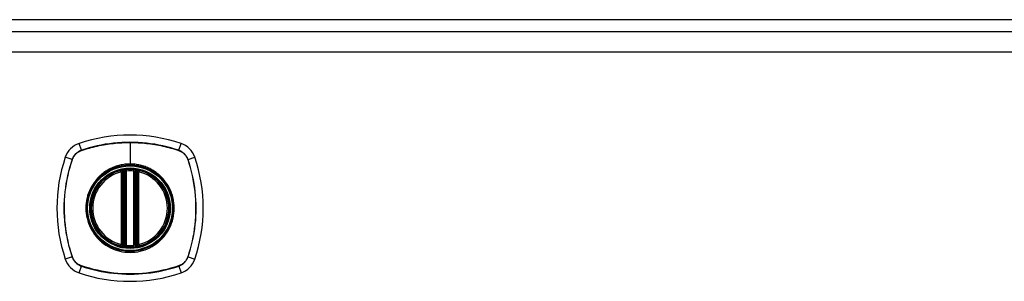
# Model space of a CAD drawing. Header units: inches. Extents: x 11 to 198, y 14 to 125.
# Tile 15 of 24: x 97.04 to 104.98, y 89.03 to 91.14. Entities that reach past the tile are written whole.
import ezdxf

# ---------------------------------------------------------------- set-up
doc = ezdxf.new("R2010")
doc.units = ezdxf.units.IN
doc.header["$MEASUREMENT"] = 0
doc.layers.add('Visible Edges(ANSI)', color=7, linetype='Continuous', lineweight=25)
doc.layers.add('Visible Tangent Edges(ANSI)', color=7, linetype='Continuous', lineweight=25)

msp = doc.modelspace()

# ---------------------------------------------------------------- linework, layer by layer
at = {"layer": 'Visible Edges(ANSI)'}
for p, q in [((112.8289, 91.1386), (83.0269, 91.1386)), ((112.7259, 91.0401), (83.1299, 91.0401)), ((97.8687, 89.3234), (97.8687, 89.9088)), ((97.8885, 89.3193), (97.8885, 89.9129)), ((97.9673, 89.9129), (97.9673, 89.3193)), ((97.9871, 89.9088), (97.9871, 89.3234))]:
    msp.add_line(p, q, dxfattribs=at)
at = {"layer": 'Visible Edges(ANSI)', "flags": 128}
for points in [[(97.8992, 89.9278), (97.8976, 89.9276), (97.896, 89.9275), (97.8945, 89.9273), (97.8929, 89.9271), (97.8914, 89.9269), (97.8899, 89.9268), (97.8884, 89.9266), (97.887, 89.9264), (97.8856, 89.9262), (97.8843, 89.926), (97.8831, 89.9259), (97.8819, 89.9257), (97.8808, 89.9255), (97.8798, 89.9254), (97.8788, 89.9252), (97.878, 89.9251), (97.8772, 89.925), (97.8766, 89.9248), (97.876, 89.9247), (97.8755, 89.9247), (97.8752, 89.9246), (97.8749, 89.9246), (97.8748, 89.9245), (97.8747, 89.9245)], [(97.9811, 89.9245), (97.981, 89.9245), (97.9809, 89.9246), (97.9806, 89.9246), (97.9802, 89.9247), (97.9798, 89.9247), (97.9792, 89.9248), (97.9785, 89.925), (97.9778, 89.9251), (97.9769, 89.9252), (97.976, 89.9254), (97.9749, 89.9255), (97.9738, 89.9257), (97.9727, 89.9259), (97.9714, 89.926), (97.9701, 89.9262), (97.9688, 89.9264), (97.9673, 89.9266), (97.9659, 89.9268), (97.9644, 89.9269), (97.9628, 89.9271), (97.9613, 89.9273), (97.9597, 89.9275), (97.9581, 89.9276), (97.9565, 89.9278)], [(97.8747, 89.3076), (97.8748, 89.3076), (97.8749, 89.3076), (97.8752, 89.3076), (97.8755, 89.3075), (97.876, 89.3074), (97.8766, 89.3073), (97.8772, 89.3072), (97.878, 89.3071), (97.8788, 89.307), (97.8798, 89.3068), (97.8808, 89.3067), (97.8819, 89.3065), (97.8831, 89.3063), (97.8843, 89.3061), (97.8856, 89.306), (97.887, 89.3058), (97.8884, 89.3056), (97.8899, 89.3054), (97.8914, 89.3052), (97.8929, 89.3051), (97.8945, 89.3049), (97.896, 89.3047), (97.8976, 89.3046), (97.8992, 89.3044)], [(97.9565, 89.3044), (97.9581, 89.3046), (97.9597, 89.3047), (97.9613, 89.3049), (97.9628, 89.3051), (97.9644, 89.3052), (97.9659, 89.3054), (97.9673, 89.3056), (97.9688, 89.3058), (97.9701, 89.306), (97.9714, 89.3061), (97.9727, 89.3063), (97.9738, 89.3065), (97.9749, 89.3067), (97.976, 89.3068), (97.9769, 89.307), (97.9778, 89.3071), (97.9785, 89.3072), (97.9792, 89.3073), (97.9798, 89.3074), (97.9802, 89.3075), (97.9806, 89.3076), (97.9809, 89.3076), (97.981, 89.3076), (97.9811, 89.3076)]]:
    msp.add_lwpolyline(points, dxfattribs=at)
at = {"layer": 'Visible Edges(ANSI)'}
for radius in [0.3199, 0.315]:
    msp.add_circle((97.9279, 89.6161), radius, dxfattribs=at)
for centre, radius, start, end in [((97.9279, 88.9271), 1.2795, 71.22784, 108.77216), ((97.5731, 89.9708), 0.1772, 108.77216, 161.22784), ((98.2826, 89.9708), 0.1772, 18.77216, 71.22784), ((98.6169, 89.6161), 1.2795, 161.22784, 198.77216), ((97.2389, 89.6161), 1.2795, 341.22784, 18.77216), ((97.9279, 89.6161), 0.313, 103.63439, 256.36561), ((97.9279, 89.6161), 0.313, 99.78402, 103.63439), ((97.8569, 89.9088), 0.0118, 0, 103.63439), ((97.8767, 89.9129), 0.0118, 0, 99.78402), ((97.9279, 89.6161), 0.313, 84.74991, 95.25009), ((97.9791, 89.9129), 0.0118, 80.21598, 180), ((97.9279, 89.6161), 0.313, 76.36561, 80.21598), ((97.9989, 89.9088), 0.0118, 76.36561, 180), ((97.9279, 89.6161), 0.313, 283.63439, 76.36561), ((97.8569, 89.3234), 0.0118, 256.36561, 0), ((97.9279, 89.6161), 0.313, 256.36561, 260.21598), ((97.8767, 89.3193), 0.0118, 260.21598, 0), ((97.9791, 89.3193), 0.0118, 180, 279.78402), ((97.9279, 89.6161), 0.313, 279.78402, 283.63439), ((97.9989, 89.3234), 0.0118, 180, 283.63439), ((97.9279, 89.6161), 0.313, 264.74991, 275.25009), ((97.5731, 89.2613), 0.1772, 198.77216, 251.22784), ((98.2826, 89.2613), 0.1772, 288.77216, 341.22784), ((97.9279, 90.3051), 1.2795, 251.22784, 288.77216)]:
    msp.add_arc(centre, radius, start, end, dxfattribs=at)
at = {"layer": 'Visible Tangent Edges(ANSI)'}
for p, q in [((83.1299, 90.8791), (112.7259, 90.8791)), ((97.5348, 90.0837), (97.5161, 90.1386)), ((97.9279, 90.1469), (97.9279, 89.973)), ((98.321, 90.0837), (98.3396, 90.1386)), ((97.4603, 90.0092), (97.4054, 90.0278)), ((97.5355, 90.0816), (97.5359, 90.0817)), ((98.3199, 90.0817), (98.3203, 90.0816)), ((98.3955, 90.0092), (98.4504, 90.0278)), ((97.4622, 90.0081), (97.4624, 90.0085)), ((97.9279, 89.9682), (97.9279, 89.973)), ((98.3934, 90.0085), (98.3936, 90.0081)), ((97.8569, 89.9088), (97.8541, 89.9203)), ((97.8569, 89.9088), (97.8687, 89.9088)), ((97.8569, 89.9088), (97.8569, 89.3234)), ((97.8687, 89.9088), (97.8786, 89.9088)), ((97.8747, 89.9245), (97.8757, 89.9186)), ((97.8784, 89.9129), (97.8885, 89.9129)), ((97.8786, 89.3234), (97.8786, 89.9088)), ((97.9003, 89.916), (97.8992, 89.9278)), ((97.9003, 89.3162), (97.9003, 89.916)), ((97.9554, 89.916), (97.9565, 89.9278)), ((97.9554, 89.916), (97.9554, 89.3162)), ((97.9673, 89.9129), (97.9773, 89.9129)), ((97.9772, 89.9088), (97.9871, 89.9088)), ((97.9772, 89.9088), (97.9772, 89.3234)), ((97.98, 89.9186), (97.9811, 89.9245)), ((97.9871, 89.9088), (97.9989, 89.9088)), ((98.0017, 89.9203), (97.9989, 89.9088)), ((97.9989, 89.3234), (97.9989, 89.9088)), ((97.8541, 89.3119), (97.8569, 89.3234)), ((97.8687, 89.3234), (97.8569, 89.3234)), ((97.8786, 89.3234), (97.8687, 89.3234)), ((97.8757, 89.3136), (97.8747, 89.3076)), ((97.8885, 89.3193), (97.8784, 89.3193)), ((97.8992, 89.3044), (97.9003, 89.3162)), ((97.9565, 89.3044), (97.9554, 89.3162)), ((97.9773, 89.3193), (97.9673, 89.3193)), ((97.9871, 89.3234), (97.9772, 89.3234)), ((97.9811, 89.3076), (97.98, 89.3136)), ((97.9989, 89.3234), (97.9871, 89.3234)), ((97.9989, 89.3234), (98.0017, 89.3119)), ((97.4603, 89.223), (97.4054, 89.2043)), ((97.4624, 89.2237), (97.4622, 89.2241)), ((97.5161, 89.0936), (97.5348, 89.1485)), ((97.5359, 89.1504), (97.5355, 89.1506)), ((98.3203, 89.1506), (98.3199, 89.1504)), ((98.321, 89.1485), (98.3396, 89.0936)), ((98.3936, 89.2241), (98.3934, 89.2237)), ((98.3955, 89.223), (98.4504, 89.2043))]:
    msp.add_line(p, q, dxfattribs=at)
at = {"layer": 'Visible Tangent Edges(ANSI)', "flags": 128}
for points in [[(98.321, 90.0837), (98.2893, 90.0939), (98.2573, 90.1033), (98.2251, 90.1118), (98.1925, 90.1194), (98.1598, 90.1262), (98.1268, 90.132), (98.0938, 90.137), (98.0606, 90.1411), (98.0273, 90.1442), (97.994, 90.1465), (97.9607, 90.1478), (97.9274, 90.1482), (97.8942, 90.1478), (97.8609, 90.1464), (97.8276, 90.1441), (97.7944, 90.141), (97.7613, 90.1369), (97.7283, 90.1319), (97.6955, 90.1261), (97.6629, 90.1193), (97.6305, 90.1117), (97.5983, 90.1032), (97.5664, 90.0939), (97.5348, 90.0837)], [(97.5359, 90.0817), (97.5517, 90.087), (97.5675, 90.092), (97.5833, 90.0969), (97.5993, 90.1015), (97.6153, 90.1059), (97.6314, 90.11), (97.6475, 90.114), (97.6637, 90.1177), (97.6799, 90.1212), (97.6963, 90.1245), (97.7126, 90.1276), (97.729, 90.1305), (97.7455, 90.1331), (97.762, 90.1355), (97.7785, 90.1377), (97.795, 90.1396), (97.8116, 90.1413), (97.8282, 90.1428), (97.8448, 90.1441), (97.8614, 90.1451), (97.878, 90.1459), (97.8947, 90.1465), (97.9113, 90.1468), (97.9279, 90.1469)], [(97.9279, 90.1469), (97.9445, 90.1468), (97.961, 90.1465), (97.9776, 90.1459), (97.9942, 90.1451), (98.0108, 90.1441), (98.0274, 90.1428), (98.044, 90.1413), (98.0606, 90.1396), (98.0771, 90.1377), (98.0936, 90.1355), (98.1101, 90.1331), (98.1266, 90.1305), (98.143, 90.1276), (98.1594, 90.1246), (98.1757, 90.1213), (98.192, 90.1177), (98.2082, 90.114), (98.2244, 90.11), (98.2405, 90.1059), (98.2565, 90.1015), (98.2725, 90.0969), (98.2884, 90.092), (98.3041, 90.087), (98.3199, 90.0817)], [(97.5348, 90.0837), (97.5305, 90.0821), (97.5263, 90.0804), (97.5221, 90.0786), (97.518, 90.0766), (97.514, 90.0744), (97.5101, 90.0721), (97.5063, 90.0696), (97.5026, 90.067), (97.499, 90.0643), (97.4955, 90.0614), (97.4921, 90.0583), (97.4888, 90.0552), (97.4856, 90.0519), (97.4826, 90.0485), (97.4797, 90.045), (97.477, 90.0414), (97.4744, 90.0377), (97.4719, 90.0338), (97.4696, 90.0299), (97.4674, 90.0259), (97.4654, 90.0218), (97.4635, 90.0177), (97.4618, 90.0135), (97.4603, 90.0092)], [(97.4624, 90.0085), (97.4639, 90.0127), (97.4656, 90.0168), (97.4675, 90.0209), (97.4695, 90.0249), (97.4716, 90.0288), (97.4739, 90.0326), (97.4763, 90.0363), (97.4789, 90.0399), (97.4816, 90.0435), (97.4845, 90.0469), (97.4874, 90.0502), (97.4905, 90.0535), (97.4937, 90.0565), (97.4971, 90.0595), (97.5005, 90.0623), (97.504, 90.0651), (97.5077, 90.0676), (97.5114, 90.0701), (97.5152, 90.0724), (97.5191, 90.0745), (97.5231, 90.0765), (97.5272, 90.0784), (97.5313, 90.0801), (97.5355, 90.0816)], [(98.3203, 90.0816), (98.3245, 90.0801), (98.3286, 90.0784), (98.3327, 90.0765), (98.3367, 90.0745), (98.3406, 90.0724), (98.3444, 90.0701), (98.3481, 90.0676), (98.3518, 90.0651), (98.3553, 90.0623), (98.3587, 90.0595), (98.362, 90.0565), (98.3653, 90.0535), (98.3683, 90.0502), (98.3713, 90.0469), (98.3741, 90.0435), (98.3769, 90.04), (98.3794, 90.0363), (98.3819, 90.0326), (98.3842, 90.0288), (98.3863, 90.0249), (98.3883, 90.0209), (98.3902, 90.0168), (98.3919, 90.0127), (98.3934, 90.0085)], [(98.3955, 90.0092), (98.3939, 90.0135), (98.3922, 90.0177), (98.3904, 90.0218), (98.3884, 90.0259), (98.3862, 90.0299), (98.3839, 90.0338), (98.3814, 90.0377), (98.3788, 90.0414), (98.3761, 90.045), (98.3732, 90.0485), (98.3701, 90.0519), (98.367, 90.0552), (98.3637, 90.0583), (98.3603, 90.0614), (98.3568, 90.0643), (98.3532, 90.067), (98.3495, 90.0696), (98.3456, 90.0721), (98.3417, 90.0744), (98.3377, 90.0766), (98.3336, 90.0786), (98.3295, 90.0804), (98.3253, 90.0821), (98.321, 90.0837)], [(97.4603, 90.0092), (97.4501, 89.9775), (97.4407, 89.9455), (97.4322, 89.9132), (97.4245, 89.8806), (97.4178, 89.8479), (97.4119, 89.8149), (97.407, 89.7818), (97.4029, 89.7486), (97.3997, 89.7153), (97.3975, 89.682), (97.3962, 89.6486), (97.3957, 89.6154), (97.3962, 89.5821), (97.3976, 89.5488), (97.3999, 89.5156), (97.403, 89.4824), (97.4071, 89.4494), (97.412, 89.4165), (97.4179, 89.3837), (97.4246, 89.3511), (97.4322, 89.3187), (97.4407, 89.2866), (97.4501, 89.2546), (97.4603, 89.223)], [(97.4622, 89.2241), (97.4519, 89.2556), (97.4425, 89.2874), (97.434, 89.3195), (97.4263, 89.3518), (97.4195, 89.3843), (97.4136, 89.4169), (97.4085, 89.4498), (97.4044, 89.4827), (97.4012, 89.5158), (97.3989, 89.549), (97.3975, 89.5822), (97.3971, 89.6154), (97.3975, 89.6486), (97.3988, 89.6818), (97.4011, 89.7151), (97.4043, 89.7483), (97.4084, 89.7814), (97.4134, 89.8144), (97.4194, 89.8473), (97.4262, 89.88), (97.4339, 89.9124), (97.4425, 89.9446), (97.4519, 89.9765), (97.4622, 90.0081)], [(97.9279, 89.9682), (98.0192, 89.9562), (98.1042, 89.9211), (98.1774, 89.865), (98.233, 89.7922), (98.2681, 89.7071), (98.28, 89.6157), (98.2679, 89.5246), (98.2327, 89.4395), (98.1768, 89.3666), (98.1041, 89.311), (98.0189, 89.2759), (97.9277, 89.2639), (97.8364, 89.276), (97.7513, 89.3112), (97.6785, 89.3671), (97.6228, 89.4398), (97.5877, 89.5249), (97.5758, 89.6163), (97.5878, 89.7075), (97.6231, 89.7926), (97.6789, 89.8655), (97.7518, 89.9212), (97.8367, 89.9563), (97.9279, 89.9682)], [(97.9279, 89.973), (97.9176, 89.9728), (97.9074, 89.9724), (97.8971, 89.9716), (97.8868, 89.9706), (97.8766, 89.9692), (97.8664, 89.9676), (97.8563, 89.9657), (97.8462, 89.9634), (97.8362, 89.9609), (97.8263, 89.9582), (97.8166, 89.9551), (97.8069, 89.9517), (97.7973, 89.9481), (97.7878, 89.9442), (97.7784, 89.94), (97.7691, 89.9355), (97.7599, 89.9308), (97.7509, 89.9258), (97.7421, 89.9206), (97.7334, 89.9151), (97.7248, 89.9093), (97.7165, 89.9034), (97.7083, 89.8971), (97.7003, 89.8907)], [(98.1554, 89.8907), (98.1474, 89.8972), (98.1392, 89.9034), (98.1309, 89.9094), (98.1223, 89.9151), (98.1136, 89.9206), (98.1047, 89.9259), (98.0957, 89.9309), (98.0866, 89.9356), (98.0773, 89.94), (98.068, 89.9442), (98.0585, 89.9481), (98.0489, 89.9518), (98.0392, 89.9551), (98.0294, 89.9582), (98.0195, 89.961), (98.0095, 89.9635), (97.9994, 89.9657), (97.9893, 89.9676), (97.9791, 89.9693), (97.9689, 89.9706), (97.9586, 89.9716), (97.9484, 89.9724), (97.9381, 89.9728), (97.9279, 89.973)], [(98.3936, 90.0081), (98.4038, 89.9765), (98.4133, 89.9447), (98.4218, 89.9127), (98.4295, 89.8804), (98.4363, 89.8479), (98.4422, 89.8152), (98.4472, 89.7824), (98.4513, 89.7495), (98.4546, 89.7164), (98.4569, 89.6832), (98.4582, 89.65), (98.4587, 89.6168), (98.4583, 89.5836), (98.4569, 89.5503), (98.4547, 89.5171), (98.4515, 89.4839), (98.4474, 89.4508), (98.4423, 89.4177), (98.4364, 89.3849), (98.4296, 89.3522), (98.4219, 89.3198), (98.4133, 89.2876), (98.4038, 89.2557), (98.3936, 89.2241)], [(98.3955, 89.223), (98.4057, 89.2547), (98.4151, 89.2867), (98.4236, 89.319), (98.4312, 89.3515), (98.438, 89.3843), (98.4439, 89.4173), (98.4488, 89.4504), (98.4529, 89.4836), (98.456, 89.5169), (98.4583, 89.5502), (98.4596, 89.5835), (98.46, 89.6168), (98.4596, 89.6501), (98.4582, 89.6834), (98.4559, 89.7166), (98.4528, 89.7498), (98.4487, 89.7828), (98.4437, 89.8157), (98.4379, 89.8485), (98.4311, 89.8811), (98.4235, 89.9134), (98.415, 89.9456), (98.4057, 89.9775), (98.3955, 90.0092)], [(97.7003, 89.8907), (97.6982, 89.8889), (97.6961, 89.8871), (97.694, 89.8853), (97.6919, 89.8835), (97.6898, 89.8816), (97.6878, 89.8798), (97.6857, 89.8779), (97.6837, 89.876), (97.6817, 89.8741), (97.6797, 89.8721), (97.6777, 89.8702), (97.6757, 89.8682), (97.6738, 89.8663), (97.6718, 89.8643), (97.6699, 89.8623), (97.668, 89.8603), (97.6661, 89.8582), (97.6642, 89.8562), (97.6623, 89.8541), (97.6605, 89.8521), (97.6587, 89.85), (97.6569, 89.8479), (97.6551, 89.8458), (97.6533, 89.8436)], [(97.8757, 89.9186), (97.875, 89.919), (97.8742, 89.9193), (97.8734, 89.9197), (97.8726, 89.92), (97.8718, 89.9202), (97.8709, 89.9205), (97.87, 89.9207), (97.8691, 89.9209), (97.8682, 89.921), (97.8673, 89.9212), (97.8664, 89.9213), (97.8655, 89.9213), (97.8645, 89.9214), (97.8636, 89.9214), (97.8626, 89.9214), (97.8617, 89.9214), (97.8607, 89.9213), (97.8598, 89.9212), (97.8588, 89.9211), (97.8579, 89.921), (97.8569, 89.9208), (97.856, 89.9207), (97.855, 89.9205), (97.8541, 89.9203)], [(97.8784, 89.9129), (97.8784, 89.9132), (97.8783, 89.9134), (97.8783, 89.9137), (97.8782, 89.914), (97.8781, 89.9142), (97.878, 89.9145), (97.8779, 89.9147), (97.8779, 89.915), (97.8778, 89.9152), (97.8777, 89.9155), (97.8775, 89.9157), (97.8774, 89.916), (97.8773, 89.9162), (97.8772, 89.9165), (97.8771, 89.9167), (97.8769, 89.9169), (97.8768, 89.9171), (97.8766, 89.9174), (97.8765, 89.9176), (97.8764, 89.9178), (97.8762, 89.918), (97.876, 89.9182), (97.8759, 89.9184), (97.8757, 89.9186)], [(97.8786, 89.9088), (97.8786, 89.909), (97.8786, 89.9091), (97.8786, 89.9093), (97.8786, 89.9095), (97.8786, 89.9096), (97.8786, 89.9098), (97.8786, 89.91), (97.8786, 89.9102), (97.8786, 89.9103), (97.8786, 89.9105), (97.8786, 89.9107), (97.8786, 89.9108), (97.8786, 89.911), (97.8785, 89.9112), (97.8785, 89.9114), (97.8785, 89.9115), (97.8785, 89.9117), (97.8785, 89.9119), (97.8785, 89.912), (97.8785, 89.9122), (97.8785, 89.9124), (97.8785, 89.9125), (97.8784, 89.9127), (97.8784, 89.9129)], [(97.8885, 89.9129), (97.8885, 89.9129), (97.8886, 89.9129), (97.8887, 89.913), (97.8889, 89.913), (97.8891, 89.9131), (97.8894, 89.9132), (97.8897, 89.9133), (97.8901, 89.9134), (97.8905, 89.9135), (97.891, 89.9137), (97.8915, 89.9138), (97.892, 89.914), (97.8925, 89.9142), (97.8931, 89.9143), (97.8938, 89.9145), (97.8944, 89.9147), (97.8951, 89.9149), (97.8958, 89.915), (97.8965, 89.9152), (97.8973, 89.9154), (97.898, 89.9155), (97.8988, 89.9157), (97.8996, 89.9159), (97.9003, 89.916)], [(97.9554, 89.916), (97.9562, 89.9159), (97.957, 89.9157), (97.9577, 89.9155), (97.9585, 89.9154), (97.9592, 89.9152), (97.9599, 89.915), (97.9606, 89.9149), (97.9613, 89.9147), (97.962, 89.9145), (97.9626, 89.9143), (97.9632, 89.9142), (97.9638, 89.914), (97.9643, 89.9138), (97.9648, 89.9137), (97.9653, 89.9136), (97.9657, 89.9134), (97.966, 89.9133), (97.9664, 89.9132), (97.9666, 89.9131), (97.9669, 89.913), (97.967, 89.913), (97.9672, 89.9129), (97.9672, 89.9129), (97.9673, 89.9129)], [(97.9773, 89.9129), (97.9773, 89.9127), (97.9773, 89.9125), (97.9773, 89.9124), (97.9773, 89.9122), (97.9773, 89.912), (97.9773, 89.9119), (97.9773, 89.9117), (97.9772, 89.9115), (97.9772, 89.9114), (97.9772, 89.9112), (97.9772, 89.911), (97.9772, 89.9108), (97.9772, 89.9107), (97.9772, 89.9105), (97.9772, 89.9103), (97.9772, 89.9102), (97.9772, 89.91), (97.9772, 89.9098), (97.9772, 89.9096), (97.9772, 89.9095), (97.9772, 89.9093), (97.9772, 89.9091), (97.9772, 89.909), (97.9772, 89.9088)], [(97.98, 89.9186), (97.9799, 89.9184), (97.9797, 89.9182), (97.9796, 89.918), (97.9794, 89.9178), (97.9793, 89.9176), (97.9791, 89.9174), (97.979, 89.9171), (97.9789, 89.9169), (97.9787, 89.9167), (97.9786, 89.9165), (97.9785, 89.9162), (97.9783, 89.916), (97.9782, 89.9157), (97.9781, 89.9155), (97.978, 89.9152), (97.9779, 89.915), (97.9778, 89.9147), (97.9777, 89.9145), (97.9777, 89.9142), (97.9776, 89.914), (97.9775, 89.9137), (97.9775, 89.9134), (97.9774, 89.9132), (97.9773, 89.9129)], [(98.0017, 89.9203), (98.0007, 89.9205), (97.9998, 89.9207), (97.9989, 89.9208), (97.9979, 89.921), (97.997, 89.9211), (97.996, 89.9212), (97.995, 89.9213), (97.9941, 89.9214), (97.9931, 89.9214), (97.9922, 89.9214), (97.9913, 89.9214), (97.9903, 89.9213), (97.9894, 89.9213), (97.9885, 89.9212), (97.9875, 89.921), (97.9866, 89.9209), (97.9857, 89.9207), (97.9849, 89.9205), (97.984, 89.9202), (97.9832, 89.92), (97.9823, 89.9197), (97.9815, 89.9193), (97.9808, 89.919), (97.98, 89.9186)], [(98.2025, 89.8436), (98.2007, 89.8458), (98.1989, 89.8479), (98.1971, 89.85), (98.1953, 89.8521), (98.1934, 89.8541), (98.1916, 89.8562), (98.1897, 89.8582), (98.1878, 89.8603), (98.1859, 89.8623), (98.184, 89.8643), (98.182, 89.8663), (98.1801, 89.8682), (98.1781, 89.8702), (98.1761, 89.8721), (98.1741, 89.874), (98.1721, 89.876), (98.1701, 89.8778), (98.168, 89.8797), (98.166, 89.8816), (98.1639, 89.8834), (98.1618, 89.8853), (98.1597, 89.8871), (98.1576, 89.8889), (98.1554, 89.8907)], [(97.6533, 89.8436), (97.6407, 89.8275), (97.629, 89.8106), (97.6182, 89.793), (97.6085, 89.7749), (97.5998, 89.7562), (97.5923, 89.737), (97.5858, 89.7175), (97.5805, 89.6977), (97.5764, 89.6776), (97.5734, 89.6572), (97.5716, 89.6367), (97.571, 89.616), (97.5716, 89.5954), (97.5734, 89.5748), (97.5764, 89.5544), (97.5806, 89.5343), (97.5859, 89.5144), (97.5924, 89.4948), (97.5999, 89.4757), (97.6086, 89.457), (97.6183, 89.4389), (97.629, 89.4214), (97.6407, 89.4046), (97.6533, 89.3885)], [(98.2025, 89.3885), (98.2151, 89.4047), (98.2268, 89.4216), (98.2375, 89.4391), (98.2472, 89.4573), (98.2559, 89.476), (98.2635, 89.4951), (98.2699, 89.5147), (98.2753, 89.5345), (98.2794, 89.5546), (98.2824, 89.5749), (98.2841, 89.5954), (98.2847, 89.616), (98.2842, 89.6367), (98.2824, 89.6573), (98.2794, 89.6776), (98.2752, 89.6978), (98.2699, 89.7177), (98.2635, 89.7372), (98.2559, 89.7564), (98.2473, 89.7751), (98.2375, 89.7932), (98.2268, 89.8107), (98.2151, 89.8275), (98.2025, 89.8436)], [(97.6533, 89.3885), (97.6551, 89.3864), (97.6569, 89.3843), (97.6587, 89.3822), (97.6605, 89.3801), (97.6623, 89.378), (97.6642, 89.376), (97.6661, 89.3739), (97.668, 89.3719), (97.6699, 89.3699), (97.6718, 89.3679), (97.6738, 89.3659), (97.6757, 89.3639), (97.6777, 89.362), (97.6797, 89.36), (97.6817, 89.3581), (97.6837, 89.3562), (97.6857, 89.3543), (97.6878, 89.3524), (97.6898, 89.3505), (97.6919, 89.3487), (97.694, 89.3469), (97.6961, 89.3451), (97.6982, 89.3433), (97.7003, 89.3415)], [(98.1554, 89.3415), (98.1576, 89.3433), (98.1597, 89.3451), (98.1618, 89.3469), (98.1639, 89.3487), (98.166, 89.3505), (98.168, 89.3524), (98.1701, 89.3543), (98.1721, 89.3562), (98.1741, 89.3581), (98.1761, 89.36), (98.1781, 89.362), (98.18, 89.3639), (98.182, 89.3659), (98.1839, 89.3679), (98.1859, 89.3699), (98.1878, 89.3719), (98.1897, 89.3739), (98.1916, 89.376), (98.1934, 89.378), (98.1953, 89.3801), (98.1971, 89.3822), (98.1989, 89.3843), (98.2007, 89.3864), (98.2025, 89.3885)], [(97.7003, 89.3415), (97.7165, 89.3288), (97.7333, 89.3171), (97.7509, 89.3064), (97.7691, 89.2967), (97.7878, 89.288), (97.8069, 89.2804), (97.8265, 89.274), (97.8464, 89.2687), (97.8665, 89.2645), (97.8869, 89.2616), (97.9074, 89.2598), (97.928, 89.2592), (97.9486, 89.2598), (97.9691, 89.2616), (97.9894, 89.2646), (98.0095, 89.2687), (98.0295, 89.2741), (98.0491, 89.2805), (98.0683, 89.2881), (98.087, 89.2968), (98.1051, 89.3065), (98.1225, 89.3172), (98.1393, 89.3289), (98.1554, 89.3415)], [(97.8541, 89.3119), (97.855, 89.3117), (97.856, 89.3115), (97.8569, 89.3113), (97.8579, 89.3112), (97.8588, 89.3111), (97.8598, 89.311), (97.8607, 89.3109), (97.8617, 89.3108), (97.8626, 89.3108), (97.8636, 89.3108), (97.8645, 89.3108), (97.8655, 89.3108), (97.8664, 89.3109), (97.8673, 89.311), (97.8682, 89.3111), (97.8691, 89.3113), (97.87, 89.3115), (97.8709, 89.3117), (97.8718, 89.3119), (97.8726, 89.3122), (97.8734, 89.3125), (97.8742, 89.3128), (97.875, 89.3132), (97.8757, 89.3136)], [(97.8757, 89.3136), (97.8759, 89.3138), (97.876, 89.314), (97.8762, 89.3142), (97.8764, 89.3144), (97.8765, 89.3146), (97.8766, 89.3148), (97.8768, 89.315), (97.8769, 89.3153), (97.8771, 89.3155), (97.8772, 89.3157), (97.8773, 89.316), (97.8774, 89.3162), (97.8775, 89.3164), (97.8777, 89.3167), (97.8778, 89.3169), (97.8779, 89.3172), (97.8779, 89.3174), (97.878, 89.3177), (97.8781, 89.318), (97.8782, 89.3182), (97.8783, 89.3185), (97.8783, 89.3188), (97.8784, 89.319), (97.8784, 89.3193)], [(97.8784, 89.3193), (97.8784, 89.3195), (97.8785, 89.3196), (97.8785, 89.3198), (97.8785, 89.32), (97.8785, 89.3201), (97.8785, 89.3203), (97.8785, 89.3205), (97.8785, 89.3206), (97.8785, 89.3208), (97.8785, 89.321), (97.8786, 89.3212), (97.8786, 89.3213), (97.8786, 89.3215), (97.8786, 89.3217), (97.8786, 89.3218), (97.8786, 89.322), (97.8786, 89.3222), (97.8786, 89.3224), (97.8786, 89.3225), (97.8786, 89.3227), (97.8786, 89.3229), (97.8786, 89.323), (97.8786, 89.3232), (97.8786, 89.3234)], [(97.9003, 89.3162), (97.8996, 89.3163), (97.8988, 89.3165), (97.898, 89.3166), (97.8973, 89.3168), (97.8965, 89.317), (97.8958, 89.3171), (97.8951, 89.3173), (97.8944, 89.3175), (97.8938, 89.3177), (97.8931, 89.3178), (97.8925, 89.318), (97.892, 89.3182), (97.8915, 89.3183), (97.891, 89.3185), (97.8905, 89.3186), (97.8901, 89.3188), (97.8897, 89.3189), (97.8894, 89.319), (97.8891, 89.3191), (97.8889, 89.3191), (97.8887, 89.3192), (97.8886, 89.3192), (97.8885, 89.3193), (97.8885, 89.3193)], [(97.9673, 89.3193), (97.9672, 89.3193), (97.9672, 89.3192), (97.967, 89.3192), (97.9669, 89.3191), (97.9666, 89.3191), (97.9664, 89.319), (97.966, 89.3189), (97.9657, 89.3188), (97.9653, 89.3186), (97.9648, 89.3185), (97.9643, 89.3183), (97.9638, 89.3182), (97.9632, 89.318), (97.9626, 89.3178), (97.962, 89.3177), (97.9613, 89.3175), (97.9606, 89.3173), (97.9599, 89.3171), (97.9592, 89.317), (97.9585, 89.3168), (97.9577, 89.3166), (97.957, 89.3165), (97.9562, 89.3163), (97.9554, 89.3162)], [(97.9772, 89.3234), (97.9772, 89.3232), (97.9772, 89.323), (97.9772, 89.3229), (97.9772, 89.3227), (97.9772, 89.3225), (97.9772, 89.3224), (97.9772, 89.3222), (97.9772, 89.322), (97.9772, 89.3218), (97.9772, 89.3217), (97.9772, 89.3215), (97.9772, 89.3213), (97.9772, 89.3212), (97.9772, 89.321), (97.9772, 89.3208), (97.9772, 89.3206), (97.9773, 89.3205), (97.9773, 89.3203), (97.9773, 89.3201), (97.9773, 89.32), (97.9773, 89.3198), (97.9773, 89.3196), (97.9773, 89.3195), (97.9773, 89.3193)], [(97.9773, 89.3193), (97.9774, 89.319), (97.9775, 89.3187), (97.9775, 89.3185), (97.9776, 89.3182), (97.9777, 89.318), (97.9777, 89.3177), (97.9778, 89.3174), (97.9779, 89.3172), (97.978, 89.3169), (97.9781, 89.3167), (97.9782, 89.3164), (97.9783, 89.3162), (97.9785, 89.316), (97.9786, 89.3157), (97.9787, 89.3155), (97.9789, 89.3153), (97.979, 89.315), (97.9791, 89.3148), (97.9793, 89.3146), (97.9794, 89.3144), (97.9796, 89.3142), (97.9797, 89.314), (97.9799, 89.3138), (97.98, 89.3136)], [(97.98, 89.3136), (97.9808, 89.3132), (97.9815, 89.3128), (97.9823, 89.3125), (97.9832, 89.3122), (97.984, 89.3119), (97.9849, 89.3117), (97.9857, 89.3115), (97.9866, 89.3113), (97.9875, 89.3111), (97.9885, 89.311), (97.9894, 89.3109), (97.9903, 89.3108), (97.9913, 89.3108), (97.9922, 89.3108), (97.9931, 89.3108), (97.9941, 89.3108), (97.995, 89.3109), (97.996, 89.311), (97.997, 89.3111), (97.9979, 89.3112), (97.9989, 89.3113), (97.9998, 89.3115), (98.0007, 89.3117), (98.0017, 89.3119)], [(97.4603, 89.223), (97.4618, 89.2187), (97.4635, 89.2145), (97.4654, 89.2103), (97.4674, 89.2062), (97.4696, 89.2022), (97.4719, 89.1983), (97.4743, 89.1945), (97.477, 89.1908), (97.4797, 89.1872), (97.4826, 89.1837), (97.4856, 89.1803), (97.4888, 89.177), (97.4921, 89.1738), (97.4955, 89.1708), (97.499, 89.1679), (97.5026, 89.1652), (97.5063, 89.1625), (97.5101, 89.1601), (97.5141, 89.1578), (97.5181, 89.1556), (97.5221, 89.1536), (97.5263, 89.1517), (97.5305, 89.15), (97.5348, 89.1485)], [(97.5355, 89.1506), (97.5313, 89.1521), (97.5272, 89.1538), (97.5231, 89.1557), (97.5191, 89.1577), (97.5152, 89.1598), (97.5114, 89.1621), (97.5077, 89.1645), (97.504, 89.1671), (97.5005, 89.1698), (97.4971, 89.1727), (97.4937, 89.1756), (97.4905, 89.1787), (97.4874, 89.1819), (97.4845, 89.1853), (97.4816, 89.1887), (97.4789, 89.1922), (97.4763, 89.1959), (97.4739, 89.1996), (97.4716, 89.2034), (97.4695, 89.2073), (97.4675, 89.2113), (97.4656, 89.2154), (97.4639, 89.2195), (97.4624, 89.2237)], [(97.5348, 89.1485), (97.5665, 89.1383), (97.5985, 89.1289), (97.6308, 89.1204), (97.6633, 89.1127), (97.6961, 89.106), (97.7291, 89.1001), (97.7622, 89.0952), (97.7954, 89.0911), (97.8287, 89.0879), (97.862, 89.0857), (97.8953, 89.0844), (97.9286, 89.0839), (97.9619, 89.0844), (97.9952, 89.0858), (98.0284, 89.0881), (98.0616, 89.0912), (98.0946, 89.0953), (98.1275, 89.1002), (98.1603, 89.1061), (98.1929, 89.1128), (98.2252, 89.1204), (98.2574, 89.1289), (98.2893, 89.1383), (98.321, 89.1485)], [(98.3199, 89.1504), (98.2883, 89.1401), (98.2565, 89.1307), (98.2245, 89.1221), (98.1922, 89.1145), (98.1597, 89.1077), (98.127, 89.1018), (98.0942, 89.0967), (98.0613, 89.0926), (98.0282, 89.0894), (97.995, 89.0871), (97.9618, 89.0857), (97.9286, 89.0853), (97.8954, 89.0857), (97.8622, 89.087), (97.8289, 89.0893), (97.7957, 89.0925), (97.7626, 89.0966), (97.7295, 89.1016), (97.6967, 89.1075), (97.664, 89.1144), (97.6316, 89.1221), (97.5994, 89.1307), (97.5675, 89.1401), (97.5359, 89.1504)], [(98.3934, 89.2237), (98.3919, 89.2195), (98.3902, 89.2154), (98.3883, 89.2113), (98.3863, 89.2073), (98.3842, 89.2034), (98.3819, 89.1996), (98.3794, 89.1959), (98.3769, 89.1922), (98.3741, 89.1887), (98.3713, 89.1853), (98.3683, 89.1819), (98.3653, 89.1787), (98.362, 89.1756), (98.3587, 89.1727), (98.3553, 89.1698), (98.3518, 89.1671), (98.3481, 89.1645), (98.3444, 89.1621), (98.3406, 89.1598), (98.3367, 89.1577), (98.3327, 89.1557), (98.3286, 89.1538), (98.3245, 89.1521), (98.3203, 89.1506)], [(98.321, 89.1485), (98.3253, 89.15), (98.3295, 89.1517), (98.3336, 89.1536), (98.3377, 89.1556), (98.3417, 89.1578), (98.3456, 89.1601), (98.3495, 89.1625), (98.3532, 89.1652), (98.3568, 89.1679), (98.3603, 89.1708), (98.3637, 89.1738), (98.367, 89.177), (98.3701, 89.1803), (98.3732, 89.1837), (98.3761, 89.1872), (98.3788, 89.1908), (98.3814, 89.1945), (98.3839, 89.1983), (98.3862, 89.2023), (98.3884, 89.2063), (98.3904, 89.2103), (98.3922, 89.2145), (98.3939, 89.2187), (98.3955, 89.223)]]:
    msp.add_lwpolyline(points, dxfattribs=at)
at = {"layer": 'Visible Tangent Edges(ANSI)'}
for radius in [0.3464, 0.3422, 0.3254, 0.3242]:
    msp.add_circle((97.9279, 89.6161), radius, dxfattribs=at)
for start, end in [(103.63439, 256.36561), (84.74991, 95.25009), (283.63439, 76.36561), (264.74991, 275.25009)]:
    msp.add_arc((97.9279, 89.6161), 0.3012, start, end, dxfattribs=at)
for centre, major_axis, ratio, start_param, end_param in [((97.5364, 90.079), (0.00312, -0.00933), 0.002893, 4.189559, 4.430205), ((98.3194, 90.079), (-0.00312, -0.00933), 0.002893, 1.85298, 2.093627), ((97.465, 90.0076), (0.00933, -0.00312), 0.002893, 1.85298, 2.093627), ((98.3908, 90.0076), (-0.00933, -0.00312), 0.002893, 4.189559, 4.430205), ((97.8747, 89.9242), (-0.00893, -0.00773), 0.431674, 0, 1.315955), ((97.8802, 89.9129), (-0.0116, -0.0021), 0.025638, 4.856604, 6.283185), ((97.9756, 89.9129), (0.0116, -0.0021), 0.025638, 0, 1.426581), ((97.981, 89.9242), (0.00893, -0.00773), 0.431674, 4.96723, 6.283185), ((97.8747, 89.3079), (-0.00893, 0.00773), 0.431674, 4.96723, 6.283185), ((97.8802, 89.3193), (-0.0116, 0.0021), 0.025638, 0, 1.426581), ((97.9756, 89.3193), (0.0116, 0.0021), 0.025638, 4.856604, 6.283185), ((97.981, 89.3079), (0.00893, 0.00773), 0.431674, 0, 1.315955), ((97.465, 89.2246), (-0.00933, -0.00312), 0.002893, 1.047966, 1.288612), ((97.5364, 89.1532), (0.00312, 0.00933), 0.002893, 1.85298, 2.093627), ((98.3194, 89.1532), (-0.00312, 0.00933), 0.002893, 4.189559, 4.430205), ((98.3908, 89.2246), (-0.00933, 0.00312), 0.002893, 1.85298, 2.093627)]:
    msp.add_ellipse(centre, major_axis=major_axis, ratio=ratio, start_param=start_param, end_param=end_param, dxfattribs=at)

doc.saveas('drawing.dxf')
